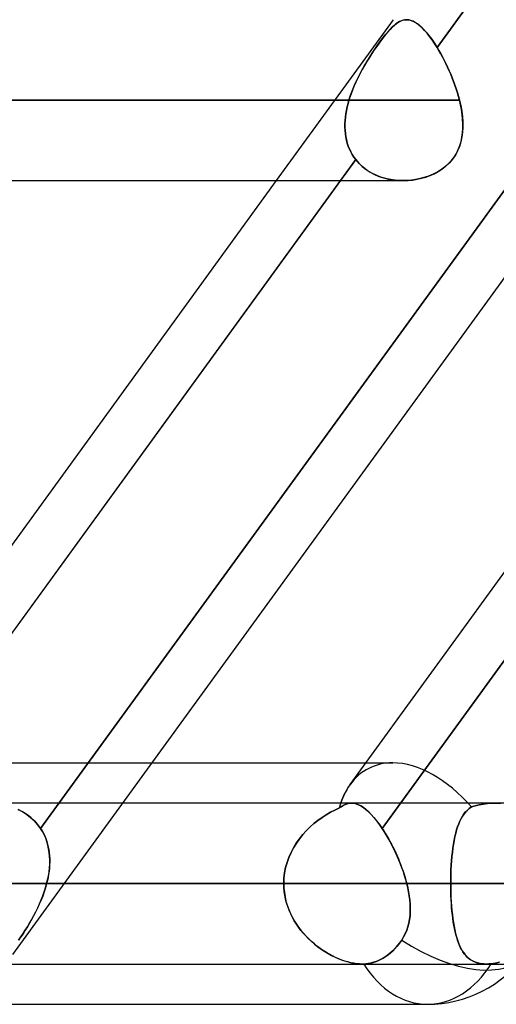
# Model space of a CAD drawing. Header units: millimetres. Extents: x -288 to 288, y -123 to 100.
# Tile 67 of 76: x 157.68 to 164.37, y -55 to -41.18. Entities that reach past the tile are written whole.
import ezdxf

# ---------------------------------------------------------------- set-up
doc = ezdxf.new("R2010")
doc.units = ezdxf.units.MM
doc.layers.add('MAIN-1', color=7, linetype='Continuous')
doc.layers.add('MAIN-2', color=7, linetype='Continuous')

msp = doc.modelspace()

# ---------------------------------------------------------------- linework, layer by layer
at = {"layer": 'MAIN-1'}
for p, q in [((157.582, -54.301), (173.562, -32.301)), ((170.172, -32.435), (163.539, -41.566)), ((163.112, -41.175), (163.143, -41.178)), ((163.143, -41.178), (163.175, -41.186)), ((163.175, -41.186), (163.208, -41.2)), ((163.208, -41.2), (163.242, -41.219)), ((163.242, -41.219), (163.277, -41.244)), ((163.277, -41.244), (163.312, -41.274)), ((163.312, -41.274), (163.349, -41.31)), ((163.349, -41.31), (163.386, -41.351)), ((163.386, -41.351), (163.424, -41.398)), ((163.424, -41.398), (163.462, -41.449)), ((163.462, -41.449), (163.5, -41.506)), ((163.5, -41.506), (163.539, -41.566)), ((163.539, -41.566), (163.564, -41.609)), ((163.564, -41.609), (163.589, -41.653)), ((163.589, -41.653), (163.614, -41.698)), ((163.614, -41.698), (163.638, -41.745)), ((163.638, -41.745), (163.662, -41.792)), ((163.662, -41.792), (163.685, -41.841)), ((163.685, -41.841), (163.707, -41.891)), ((163.707, -41.891), (163.729, -41.942)), ((163.729, -41.942), (163.75, -41.993)), ((163.75, -41.993), (163.77, -42.044)), ((163.77, -42.044), (163.788, -42.096)), ((163.788, -42.096), (163.806, -42.148)), ((163.806, -42.148), (163.822, -42.2)), ((163.822, -42.2), (163.838, -42.253)), ((163.838, -42.253), (163.851, -42.305)), ((-163.851, -42.305), (163.851, -42.305)), ((163.851, -42.305), (163.869, -42.382)), ((163.869, -42.382), (163.883, -42.459)), ((163.883, -42.459), (163.893, -42.535)), ((163.893, -42.535), (163.899, -42.609)), ((163.9, -42.682), (163.896, -42.753)), ((163.899, -42.609), (163.9, -42.682)), ((163.887, -42.822), (163.873, -42.889)), ((163.896, -42.753), (163.887, -42.822)), ((163.853, -42.954), (163.826, -43.017)), ((163.873, -42.889), (163.853, -42.954)), ((163.755, -43.132), (163.71, -43.183)), ((163.794, -43.076), (163.755, -43.132)), ((163.826, -43.017), (163.794, -43.076)), ((163.661, -43.23), (163.606, -43.273)), ((163.71, -43.183), (163.661, -43.23)), ((163.351, -43.393), (163.281, -43.411)), ((163.418, -43.371), (163.351, -43.393)), ((163.484, -43.343), (163.418, -43.371)), ((163.547, -43.31), (163.484, -43.343)), ((163.606, -43.273), (163.547, -43.31)), ((-163.059, -43.435), (163.059, -43.435)), ((155.125, -51.915), (161.285, -43.435)), ((162.181, -43.435), (155.547, -52.569)), ((162.317, -51.915), (168.476, -43.435)), ((169.373, -43.435), (162.767, -52.53)), ((163.139, -43.432), (163.067, -43.435)), ((163.21, -43.424), (163.139, -43.432)), ((163.281, -43.411), (163.21, -43.424)), ((159.537, -51.61), (162.538, -51.61)), ((162.336, -52.175), (159.126, -52.175)), ((162.336, -52.175), (162.368, -52.177)), ((162.368, -52.177), (162.401, -52.185)), ((162.401, -52.185), (162.434, -52.197)), ((162.434, -52.197), (162.468, -52.214)), ((162.468, -52.214), (162.503, -52.236)), ((162.503, -52.236), (162.539, -52.263)), ((162.539, -52.263), (162.575, -52.295)), ((162.575, -52.295), (162.613, -52.333)), ((162.613, -52.333), (162.651, -52.375)), ((162.651, -52.375), (162.689, -52.422)), ((162.689, -52.422), (162.728, -52.474)), ((162.728, -52.474), (162.767, -52.53)), ((162.767, -52.53), (162.789, -52.564)), ((162.789, -52.564), (162.811, -52.599)), ((162.811, -52.599), (162.833, -52.636)), ((162.833, -52.636), (162.855, -52.673)), ((162.855, -52.673), (162.876, -52.712)), ((162.876, -52.712), (162.897, -52.751)), ((162.897, -52.751), (162.918, -52.791)), ((162.918, -52.791), (162.938, -52.832)), ((162.938, -52.832), (162.957, -52.873)), ((162.957, -52.873), (162.976, -52.915)), ((162.976, -52.915), (162.995, -52.958)), ((162.995, -52.958), (163.012, -53.001)), ((163.012, -53.001), (163.029, -53.044)), ((163.029, -53.044), (163.045, -53.087)), ((163.045, -53.087), (163.061, -53.13)), ((163.061, -53.13), (163.075, -53.174)), ((163.075, -53.174), (163.089, -53.218)), ((163.089, -53.218), (163.101, -53.261)), ((158.305, -53.305), (163.113, -53.305)), ((163.101, -53.261), (163.113, -53.305)), ((163.113, -53.305), (163.127, -53.364)), ((163.127, -53.364), (163.138, -53.422)), ((163.138, -53.422), (163.148, -53.48)), ((163.148, -53.48), (163.155, -53.537)), ((163.155, -53.537), (163.16, -53.594)), ((163.16, -53.594), (163.162, -53.649)), ((163.158, -53.758), (163.151, -53.81)), ((163.161, -53.704), (163.158, -53.758)), ((163.162, -53.649), (163.161, -53.704)), ((163.128, -53.912), (163.112, -53.961)), ((163.141, -53.862), (163.128, -53.912)), ((163.151, -53.81), (163.141, -53.862)), ((163.068, -54.054), (163.041, -54.099)), ((163.092, -54.009), (163.068, -54.054)), ((163.112, -53.961), (163.092, -54.009)), ((162.972, -54.188), (162.947, -54.216)), ((162.996, -54.159), (162.972, -54.188)), ((163.019, -54.129), (162.996, -54.159)), ((163.041, -54.099), (163.019, -54.129)), ((162.838, -54.313), (162.81, -54.332)), ((162.866, -54.291), (162.838, -54.313)), ((162.894, -54.268), (162.866, -54.291)), ((162.921, -54.243), (162.894, -54.268)), ((162.947, -54.216), (162.921, -54.243)), ((157.474, -54.435), (162.486, -54.435)), ((162.489, -54.435), (162.485, -54.435)), ((162.493, -54.435), (162.489, -54.435)), ((162.497, -54.435), (162.493, -54.435)), ((162.501, -54.435), (162.497, -54.435)), ((162.504, -54.435), (162.501, -54.435)), ((162.508, -54.435), (162.504, -54.435)), ((162.539, -54.432), (162.508, -54.435)), ((162.57, -54.428), (162.539, -54.432)), ((162.602, -54.422), (162.57, -54.428)), ((162.633, -54.415), (162.602, -54.422)), ((162.665, -54.405), (162.633, -54.415)), ((162.696, -54.393), (162.665, -54.405)), ((162.726, -54.38), (162.696, -54.393)), ((162.755, -54.365), (162.726, -54.38)), ((162.783, -54.35), (162.755, -54.365)), ((162.81, -54.332), (162.783, -54.35)), ((156.21, -55), (163.402, -55))]:
    msp.add_line(p, q, dxfattribs=at)
msp.add_arc((163.402, -53.305), 1.695, 269.9998, 324.0063, dxfattribs=at)
for major_axis, ratio, start_param, end_param in [((-0.824, 1.617), 0.616794, 0.305022, 0.536537), ((-1.371, 0.996), 0.506681, 1.673818, 3.14159), ((0, -1.695), 0.707107, -0.841434, 0)]:
    msp.add_ellipse((163.402, -53.305), major_axis=major_axis, ratio=ratio, start_param=start_param, end_param=end_param, dxfattribs=at)
at = {"layer": 'MAIN-2'}
for p, q in [((163.539, -41.566), (170.387, -32.138)), ((161.285, -43.435), (162.927, -41.175)), ((162.997, -41.209), (163.026, -41.194)), ((163.036, -41.19), (163.011, -41.201)), ((163.026, -41.194), (163.054, -41.183)), ((163.061, -41.181), (163.036, -41.19)), ((163.054, -41.183), (163.083, -41.177)), ((163.087, -41.176), (163.061, -41.181)), ((163.083, -41.177), (163.112, -41.175)), ((163.112, -41.175), (163.087, -41.176)), ((163.141, -41.178), (163.112, -41.175)), ((163.171, -41.185), (163.141, -41.178)), ((163.201, -41.197), (163.171, -41.185)), ((163.232, -41.213), (163.201, -41.197)), ((162.845, -41.348), (162.878, -41.311)), ((162.878, -41.311), (162.849, -41.343)), ((162.878, -41.311), (162.909, -41.279)), ((162.906, -41.282), (162.878, -41.311)), ((162.933, -41.257), (162.906, -41.282)), ((162.909, -41.279), (162.939, -41.251)), ((162.96, -41.235), (162.933, -41.257)), ((162.939, -41.251), (162.969, -41.228)), ((162.985, -41.216), (162.96, -41.235)), ((162.969, -41.228), (162.997, -41.209)), ((163.011, -41.201), (162.985, -41.216)), ((163.264, -41.234), (163.232, -41.213)), ((163.296, -41.26), (163.264, -41.234)), ((163.329, -41.291), (163.296, -41.26)), ((163.363, -41.326), (163.329, -41.291)), ((163.398, -41.366), (163.363, -41.326)), ((162.757, -41.459), (162.724, -41.503)), ((162.741, -41.48), (162.777, -41.432)), ((162.788, -41.417), (162.757, -41.459)), ((162.777, -41.432), (162.811, -41.388)), ((162.819, -41.378), (162.788, -41.417)), ((162.811, -41.388), (162.845, -41.348)), ((162.849, -41.343), (162.819, -41.378)), ((163.433, -41.41), (163.398, -41.366)), ((163.468, -41.458), (163.433, -41.41)), ((163.503, -41.51), (163.468, -41.458)), ((162.656, -41.6), (162.622, -41.652)), ((162.627, -41.644), (162.665, -41.587)), ((162.69, -41.55), (162.656, -41.6)), ((162.665, -41.587), (162.703, -41.532)), ((162.724, -41.503), (162.69, -41.55)), ((162.703, -41.532), (162.741, -41.48)), ((163.539, -41.566), (163.503, -41.51)), ((163.564, -41.609), (163.539, -41.566)), ((163.589, -41.653), (163.564, -41.609)), ((162.551, -41.765), (162.589, -41.704)), ((162.587, -41.706), (162.554, -41.76)), ((162.622, -41.652), (162.587, -41.706)), ((162.589, -41.704), (162.627, -41.644)), ((163.614, -41.698), (163.589, -41.653)), ((163.638, -41.745), (163.614, -41.698)), ((163.662, -41.792), (163.638, -41.745)), ((162.488, -41.874), (162.457, -41.932)), ((162.478, -41.892), (162.514, -41.827)), ((162.52, -41.817), (162.488, -41.874)), ((162.514, -41.827), (162.551, -41.765)), ((162.554, -41.76), (162.52, -41.817)), ((163.685, -41.841), (163.662, -41.792)), ((163.707, -41.891), (163.685, -41.841)), ((162.379, -42.093), (162.411, -42.025)), ((162.426, -41.992), (162.397, -42.053)), ((162.411, -42.025), (162.444, -41.957)), ((162.457, -41.932), (162.426, -41.992)), ((162.444, -41.957), (162.478, -41.892)), ((163.729, -41.942), (163.707, -41.891)), ((163.75, -41.993), (163.729, -41.942)), ((163.77, -42.044), (163.75, -41.993)), ((162.324, -42.234), (162.35, -42.163)), ((162.37, -42.115), (162.345, -42.178)), ((162.35, -42.163), (162.379, -42.093)), ((162.397, -42.053), (162.37, -42.115)), ((163.788, -42.096), (163.77, -42.044)), ((163.806, -42.148), (163.788, -42.096)), ((163.822, -42.2), (163.806, -42.148)), ((162.301, -42.305), (162.324, -42.234)), ((162.322, -42.241), (162.301, -42.305)), ((162.345, -42.178), (162.322, -42.241)), ((163.838, -42.253), (163.822, -42.2)), ((163.851, -42.305), (163.838, -42.253)), ((163.851, -42.305), (-163.851, -42.305)), ((162.301, -42.305), (-162.301, -42.305)), ((-162.301, -42.305), (162.301, -42.305)), ((162.266, -42.448), (162.276, -42.4)), ((162.276, -42.4), (162.266, -42.448)), ((162.276, -42.4), (162.288, -42.353)), ((162.288, -42.353), (162.276, -42.4)), ((162.288, -42.353), (162.301, -42.305)), ((162.301, -42.305), (162.288, -42.353)), ((163.867, -42.372), (163.851, -42.305)), ((163.879, -42.438), (163.867, -42.372)), ((163.889, -42.504), (163.879, -42.438)), ((162.247, -42.59), (162.251, -42.543)), ((162.251, -42.543), (162.247, -42.59)), ((162.258, -42.495), (162.251, -42.543)), ((162.251, -42.543), (162.258, -42.496)), ((162.258, -42.496), (162.266, -42.448)), ((162.266, -42.448), (162.258, -42.495)), ((163.896, -42.57), (163.889, -42.504)), ((163.9, -42.635), (163.896, -42.57)), ((162.244, -42.637), (162.247, -42.59)), ((162.247, -42.59), (162.244, -42.637)), ((162.244, -42.684), (162.244, -42.637)), ((162.244, -42.637), (162.244, -42.684)), ((162.246, -42.73), (162.244, -42.684)), ((162.244, -42.684), (162.246, -42.73)), ((163.895, -42.762), (163.899, -42.699)), ((163.899, -42.699), (163.9, -42.635)), ((162.251, -42.776), (162.246, -42.73)), ((162.246, -42.73), (162.25, -42.775)), ((162.25, -42.775), (162.257, -42.82)), ((162.257, -42.821), (162.251, -42.776)), ((162.257, -42.82), (162.266, -42.864)), ((162.266, -42.865), (162.257, -42.821)), ((163.874, -42.884), (163.887, -42.824)), ((163.887, -42.824), (163.895, -42.762)), ((162.266, -42.864), (162.277, -42.907)), ((162.277, -42.908), (162.266, -42.865)), ((162.277, -42.907), (162.291, -42.949)), ((162.291, -42.95), (162.277, -42.908)), ((162.291, -42.949), (162.307, -42.99)), ((162.307, -42.991), (162.291, -42.95)), ((162.307, -42.99), (162.326, -43.03)), ((162.326, -43.03), (162.307, -42.991)), ((163.835, -42.998), (163.857, -42.942)), ((163.857, -42.942), (163.874, -42.884)), ((157.972, -52.53), (164.818, -43.105)), ((164.818, -43.105), (157.972, -52.53)), ((162.347, -43.069), (162.326, -43.03)), ((162.326, -43.03), (162.347, -43.068)), ((162.347, -43.068), (162.37, -43.105)), ((162.37, -43.105), (162.347, -43.069)), ((162.395, -43.14), (162.37, -43.105)), ((162.37, -43.105), (162.395, -43.14)), ((162.767, -52.53), (169.612, -43.105)), ((163.739, -43.151), (163.776, -43.104)), ((163.776, -43.104), (163.808, -43.052)), ((163.808, -43.052), (163.835, -42.998)), ((155.547, -52.569), (162.395, -43.14)), ((162.395, -43.14), (162.181, -43.435)), ((162.444, -43.196), (162.395, -43.14)), ((162.395, -43.14), (162.439, -43.191)), ((162.439, -43.191), (162.487, -43.237)), ((162.498, -43.246), (162.444, -43.196)), ((162.487, -43.237), (162.541, -43.279)), ((162.558, -43.291), (162.498, -43.246)), ((163.604, -43.274), (163.653, -43.236)), ((163.653, -43.236), (163.698, -43.196)), ((163.698, -43.196), (163.739, -43.151)), ((162.541, -43.279), (162.598, -43.316)), ((162.622, -43.33), (162.558, -43.291)), ((162.598, -43.316), (162.658, -43.348)), ((162.69, -43.363), (162.622, -43.33)), ((162.658, -43.348), (162.721, -43.375)), ((162.761, -43.389), (162.69, -43.363)), ((162.721, -43.375), (162.787, -43.397)), ((162.835, -43.41), (162.761, -43.389)), ((162.787, -43.397), (162.855, -43.414)), ((162.911, -43.424), (162.835, -43.41)), ((163.256, -43.416), (163.318, -43.402)), ((163.318, -43.402), (163.379, -43.384)), ((163.379, -43.384), (163.439, -43.363)), ((163.439, -43.363), (163.496, -43.337)), ((163.496, -43.337), (163.551, -43.307)), ((163.551, -43.307), (163.604, -43.274)), ((162.855, -43.414), (162.925, -43.426)), ((162.988, -43.433), (162.911, -43.424)), ((162.925, -43.426), (162.995, -43.433)), ((163.067, -43.435), (162.988, -43.433)), ((162.995, -43.433), (163.066, -43.435)), ((163.066, -43.435), (163.13, -43.433)), ((163.13, -43.433), (163.193, -43.426)), ((163.193, -43.426), (163.256, -43.416)), ((155.723, -51.61), (159.537, -51.61)), ((162.538, -51.61), (162.915, -51.61)), ((159.126, -52.175), (157.235, -52.175)), ((162.101, -52.274), (162.161, -52.248)), ((162.161, -52.248), (162.102, -52.274)), ((162.191, -52.225), (162.161, -52.248)), ((162.161, -52.248), (162.191, -52.226)), ((162.22, -52.207), (162.191, -52.225)), ((162.191, -52.226), (162.22, -52.208)), ((162.249, -52.193), (162.22, -52.207)), ((162.22, -52.208), (162.248, -52.194)), ((162.248, -52.194), (162.277, -52.183)), ((162.278, -52.183), (162.249, -52.193)), ((162.277, -52.183), (162.307, -52.177)), ((162.307, -52.177), (162.278, -52.183)), ((162.307, -52.177), (162.336, -52.175)), ((162.336, -52.175), (162.307, -52.177)), ((162.368, -52.177), (162.336, -52.175)), ((164.361, -52.175), (162.336, -52.175)), ((162.401, -52.185), (162.368, -52.177)), ((162.434, -52.197), (162.401, -52.185)), ((162.469, -52.214), (162.434, -52.197)), ((162.504, -52.236), (162.469, -52.214)), ((162.539, -52.264), (162.504, -52.236)), ((163.963, -52.272), (163.99, -52.249)), ((163.99, -52.249), (163.964, -52.272)), ((164.019, -52.229), (163.99, -52.249)), ((163.99, -52.249), (164.019, -52.229)), ((164.074, -52.213), (164.019, -52.229)), ((164.019, -52.229), (164.073, -52.213)), ((164.073, -52.213), (164.129, -52.2)), ((164.129, -52.199), (164.074, -52.213)), ((164.186, -52.189), (164.129, -52.199)), ((164.129, -52.2), (164.186, -52.189)), ((164.243, -52.181), (164.186, -52.189)), ((164.186, -52.189), (164.243, -52.181)), ((164.302, -52.177), (164.243, -52.181)), ((164.243, -52.181), (164.302, -52.177)), ((164.361, -52.175), (164.302, -52.177)), ((164.302, -52.177), (164.361, -52.175)), ((164.432, -52.177), (164.361, -52.175)), ((164.361, -52.175), (164.432, -52.177)), ((166.318, -52.175), (164.361, -52.175)), ((157.655, -52.263), (157.718, -52.295)), ((157.719, -52.296), (157.656, -52.264)), ((157.718, -52.295), (157.778, -52.333)), ((157.778, -52.333), (157.719, -52.296)), ((157.834, -52.376), (157.778, -52.333)), ((157.778, -52.333), (157.833, -52.375)), ((157.833, -52.375), (157.885, -52.422)), ((157.885, -52.423), (157.834, -52.376)), ((161.924, -52.375), (161.866, -52.417)), ((161.866, -52.417), (161.924, -52.376)), ((161.924, -52.376), (161.982, -52.338)), ((161.983, -52.338), (161.924, -52.375)), ((161.982, -52.338), (162.041, -52.304)), ((162.042, -52.304), (161.983, -52.338)), ((162.041, -52.304), (162.101, -52.274)), ((162.102, -52.274), (162.042, -52.304)), ((162.576, -52.296), (162.539, -52.264)), ((162.613, -52.333), (162.576, -52.296)), ((162.651, -52.376), (162.613, -52.333)), ((162.69, -52.423), (162.651, -52.376)), ((163.857, -52.427), (163.875, -52.39)), ((163.876, -52.389), (163.858, -52.426)), ((163.875, -52.39), (163.894, -52.357)), ((163.895, -52.356), (163.876, -52.389)), ((163.894, -52.357), (163.915, -52.326)), ((163.916, -52.325), (163.895, -52.356)), ((163.915, -52.326), (163.938, -52.298)), ((163.939, -52.297), (163.916, -52.325)), ((163.938, -52.298), (163.963, -52.272)), ((163.964, -52.272), (163.939, -52.297)), ((157.885, -52.422), (157.931, -52.474)), ((157.931, -52.474), (157.885, -52.423)), ((157.972, -52.53), (157.931, -52.474)), ((157.931, -52.474), (157.972, -52.53)), ((157.972, -52.53), (157.994, -52.564)), ((157.999, -52.573), (157.972, -52.53)), ((161.702, -52.562), (161.755, -52.51)), ((161.755, -52.51), (161.702, -52.562)), ((161.755, -52.51), (161.81, -52.462)), ((161.81, -52.462), (161.755, -52.51)), ((161.81, -52.462), (161.866, -52.417)), ((161.866, -52.417), (161.81, -52.462)), ((162.728, -52.474), (162.69, -52.423)), ((162.767, -52.53), (162.728, -52.474)), ((162.795, -52.573), (162.767, -52.53)), ((163.811, -52.551), (163.825, -52.507)), ((163.826, -52.506), (163.812, -52.551)), ((163.825, -52.507), (163.841, -52.466)), ((163.841, -52.465), (163.826, -52.506)), ((163.858, -52.426), (163.841, -52.465)), ((163.841, -52.466), (163.857, -52.427)), ((157.994, -52.564), (158.013, -52.599)), ((158.023, -52.619), (157.999, -52.573)), ((158.013, -52.599), (158.031, -52.636)), ((158.044, -52.666), (158.023, -52.619)), ((158.031, -52.636), (158.047, -52.673)), ((158.061, -52.715), (158.044, -52.666)), ((158.047, -52.673), (158.06, -52.712)), ((161.605, -52.676), (161.652, -52.618)), ((161.652, -52.618), (161.606, -52.676)), ((161.652, -52.618), (161.702, -52.562)), ((161.702, -52.562), (161.652, -52.618)), ((162.823, -52.619), (162.795, -52.573)), ((162.851, -52.666), (162.823, -52.619)), ((162.878, -52.715), (162.851, -52.666)), ((163.787, -52.646), (163.777, -52.698)), ((163.777, -52.699), (163.787, -52.647)), ((163.799, -52.597), (163.787, -52.646)), ((163.787, -52.647), (163.799, -52.598)), ((163.812, -52.551), (163.799, -52.597)), ((163.799, -52.598), (163.811, -52.551)), ((158.06, -52.712), (158.072, -52.751)), ((158.075, -52.765), (158.061, -52.715)), ((158.072, -52.751), (158.081, -52.791)), ((158.086, -52.816), (158.075, -52.765)), ((158.081, -52.791), (158.089, -52.832)), ((161.523, -52.801), (161.488, -52.868)), ((161.488, -52.869), (161.523, -52.802)), ((161.563, -52.737), (161.523, -52.801)), ((161.523, -52.802), (161.562, -52.738)), ((161.562, -52.738), (161.605, -52.676)), ((161.606, -52.676), (161.563, -52.737)), ((162.904, -52.765), (162.878, -52.715)), ((162.93, -52.816), (162.904, -52.765)), ((163.76, -52.806), (163.752, -52.864)), ((163.752, -52.865), (163.759, -52.808)), ((163.759, -52.808), (163.768, -52.752)), ((163.768, -52.751), (163.76, -52.806)), ((163.777, -52.698), (163.768, -52.751)), ((163.768, -52.752), (163.777, -52.699)), ((158.094, -52.868), (158.086, -52.816)), ((158.089, -52.832), (158.095, -52.873)), ((158.099, -52.922), (158.094, -52.868)), ((158.095, -52.873), (158.099, -52.915)), ((158.099, -52.915), (158.101, -52.958)), ((158.101, -52.976), (158.099, -52.922)), ((161.458, -52.937), (161.432, -53.008)), ((161.432, -53.009), (161.458, -52.938)), ((161.488, -52.868), (161.458, -52.937)), ((161.458, -52.938), (161.488, -52.869)), ((162.955, -52.868), (162.93, -52.816)), ((162.979, -52.922), (162.955, -52.868)), ((163.002, -52.976), (162.979, -52.922)), ((163.746, -52.923), (163.741, -52.984)), ((163.741, -52.986), (163.746, -52.925)), ((163.752, -52.864), (163.746, -52.923)), ((163.746, -52.925), (163.752, -52.865)), ((158.091, -53.14), (158.097, -53.085)), ((158.097, -53.087), (158.092, -53.13)), ((158.097, -53.085), (158.101, -53.03)), ((158.1, -53.044), (158.097, -53.087)), ((158.101, -53.001), (158.1, -53.044)), ((158.101, -52.958), (158.101, -53.001)), ((158.101, -53.03), (158.101, -52.976)), ((161.412, -53.08), (161.398, -53.154)), ((161.398, -53.155), (161.412, -53.081)), ((161.432, -53.008), (161.412, -53.08)), ((161.412, -53.081), (161.432, -53.009)), ((163.024, -53.03), (163.002, -52.976)), ((163.045, -53.085), (163.024, -53.03)), ((163.064, -53.14), (163.045, -53.085)), ((163.737, -53.047), (163.733, -53.11)), ((163.733, -53.111), (163.736, -53.048)), ((163.736, -53.048), (163.741, -52.986)), ((163.741, -52.984), (163.737, -53.047)), ((158.078, -53.218), (158.069, -53.261)), ((158.071, -53.25), (158.082, -53.195)), ((158.086, -53.174), (158.078, -53.218)), ((158.082, -53.195), (158.091, -53.14)), ((158.092, -53.13), (158.086, -53.174)), ((161.398, -53.154), (161.389, -53.229)), ((161.389, -53.23), (161.398, -53.155)), ((163.082, -53.195), (163.064, -53.14)), ((163.098, -53.25), (163.082, -53.195)), ((163.731, -53.174), (163.729, -53.239)), ((163.729, -53.24), (163.731, -53.175)), ((163.733, -53.11), (163.731, -53.174)), ((163.731, -53.175), (163.733, -53.111)), ((171.986, -53.305), (126.312, -53.305)), ((126.312, -53.305), (171.986, -53.305)), ((127.911, -53.305), (174.246, -53.305)), ((174.246, -53.305), (127.911, -53.305)), ((189.614, -53.305), (138.786, -53.305)), ((138.786, -53.305), (189.614, -53.305)), ((140.385, -53.305), (191.874, -53.305)), ((191.874, -53.305), (140.385, -53.305)), ((161.386, -53.305), (150.518, -53.305)), ((150.518, -53.305), (161.386, -53.305)), ((207.242, -53.305), (151.258, -53.305)), ((151.258, -53.305), (207.242, -53.305)), ((152.857, -53.305), (209.502, -53.305)), ((209.502, -53.305), (152.857, -53.305)), ((152.857, -53.305), (163.729, -53.305)), ((163.729, -53.305), (152.857, -53.305)), ((161.386, -53.305), (156.592, -53.305)), ((156.592, -53.305), (161.386, -53.305)), ((158.023, -53.42), (158.042, -53.363)), ((158.041, -53.364), (158.023, -53.422)), ((158.058, -53.305), (158.041, -53.364)), ((158.042, -53.363), (158.058, -53.305)), ((158.058, -53.305), (158.071, -53.25)), ((158.069, -53.261), (158.058, -53.305)), ((158.058, -53.305), (158.305, -53.305)), ((163.113, -53.305), (158.058, -53.305)), ((161.389, -53.229), (161.386, -53.305)), ((161.386, -53.305), (161.389, -53.23)), ((161.388, -53.36), (161.386, -53.305)), ((161.386, -53.305), (161.388, -53.367)), ((161.392, -53.415), (161.388, -53.36)), ((163.113, -53.305), (163.098, -53.25)), ((163.126, -53.363), (163.113, -53.305)), ((163.138, -53.42), (163.126, -53.363)), ((163.729, -53.239), (163.729, -53.305)), ((163.729, -53.305), (163.729, -53.24)), ((163.729, -53.305), (163.729, -53.369)), ((224.87, -53.305), (163.729, -53.305)), ((163.729, -53.305), (224.87, -53.305)), ((163.729, -53.362), (163.729, -53.305)), ((163.73, -53.419), (163.729, -53.362)), ((158.002, -53.48), (157.98, -53.537)), ((157.981, -53.534), (158.003, -53.477)), ((158.023, -53.422), (158.002, -53.48)), ((158.003, -53.477), (158.023, -53.42)), ((161.388, -53.367), (161.394, -53.429)), ((161.4, -53.469), (161.392, -53.415)), ((161.394, -53.429), (161.404, -53.489)), ((161.411, -53.523), (161.4, -53.469)), ((161.404, -53.489), (161.417, -53.55)), ((163.147, -53.477), (163.138, -53.42)), ((163.155, -53.534), (163.147, -53.477)), ((163.729, -53.369), (163.731, -53.433)), ((163.732, -53.475), (163.73, -53.419)), ((163.731, -53.433), (163.733, -53.497)), ((163.735, -53.531), (163.732, -53.475)), ((163.733, -53.497), (163.736, -53.559)), ((157.955, -53.594), (157.93, -53.649)), ((157.932, -53.645), (157.957, -53.59)), ((157.98, -53.537), (157.955, -53.594)), ((157.957, -53.59), (157.981, -53.534)), ((161.425, -53.576), (161.411, -53.523)), ((161.417, -53.55), (161.435, -53.609)), ((161.441, -53.628), (161.425, -53.576)), ((161.435, -53.609), (161.456, -53.668)), ((161.461, -53.68), (161.441, -53.628)), ((163.159, -53.59), (163.155, -53.534)), ((163.162, -53.645), (163.159, -53.59)), ((163.738, -53.586), (163.735, -53.531)), ((163.736, -53.559), (163.74, -53.621)), ((163.742, -53.64), (163.738, -53.586)), ((163.74, -53.621), (163.746, -53.681)), ((163.747, -53.693), (163.742, -53.64)), ((157.875, -53.758), (157.847, -53.81)), ((157.848, -53.808), (157.877, -53.754)), ((157.903, -53.704), (157.875, -53.758)), ((157.877, -53.754), (157.905, -53.7)), ((157.93, -53.649), (157.903, -53.704)), ((157.905, -53.7), (157.932, -53.645)), ((161.456, -53.668), (161.48, -53.725)), ((161.483, -53.73), (161.461, -53.68)), ((161.48, -53.725), (161.508, -53.781)), ((161.507, -53.779), (161.483, -53.73)), ((163.152, -53.808), (163.158, -53.754)), ((163.158, -53.754), (163.161, -53.7)), ((163.161, -53.7), (163.162, -53.645)), ((163.746, -53.681), (163.752, -53.74)), ((163.752, -53.744), (163.747, -53.693)), ((163.752, -53.74), (163.759, -53.797)), ((163.758, -53.795), (163.752, -53.744)), ((157.757, -53.96), (157.788, -53.911)), ((157.787, -53.912), (157.757, -53.961)), ((157.817, -53.862), (157.787, -53.912)), ((157.788, -53.911), (157.818, -53.86)), ((157.847, -53.81), (157.817, -53.862)), ((157.818, -53.86), (157.848, -53.808)), ((161.534, -53.827), (161.507, -53.779)), ((161.508, -53.781), (161.538, -53.834)), ((161.563, -53.873), (161.534, -53.827)), ((161.538, -53.834), (161.572, -53.887)), ((161.594, -53.918), (161.563, -53.873)), ((161.572, -53.887), (161.608, -53.937)), ((163.112, -53.96), (163.129, -53.911)), ((163.129, -53.911), (163.142, -53.86)), ((163.142, -53.86), (163.152, -53.808)), ((163.765, -53.843), (163.758, -53.795)), ((163.759, -53.797), (163.767, -53.852)), ((163.773, -53.891), (163.765, -53.843)), ((163.767, -53.852), (163.776, -53.905)), ((163.782, -53.936), (163.773, -53.891)), ((163.776, -53.905), (163.786, -53.956)), ((157.664, -54.099), (157.695, -54.054)), ((157.695, -54.054), (157.664, -54.099)), ((157.695, -54.054), (157.726, -54.008)), ((157.726, -54.009), (157.695, -54.054)), ((157.726, -54.008), (157.757, -53.96)), ((157.757, -53.961), (157.726, -54.009)), ((161.627, -53.962), (161.594, -53.918)), ((161.608, -53.937), (161.646, -53.985)), ((161.662, -54.003), (161.627, -53.962)), ((161.646, -53.985), (161.687, -54.031)), ((161.698, -54.043), (161.662, -54.003)), ((161.687, -54.031), (161.729, -54.075)), ((161.736, -54.082), (161.698, -54.043)), ((163.041, -54.099), (163.068, -54.054)), ((163.068, -54.054), (163.092, -54.008)), ((163.092, -54.008), (163.112, -53.96)), ((163.791, -53.98), (163.782, -53.936)), ((163.786, -53.956), (163.797, -54.005)), ((163.801, -54.022), (163.791, -53.98)), ((163.797, -54.005), (163.81, -54.052)), ((163.813, -54.063), (163.801, -54.022)), ((163.81, -54.052), (163.823, -54.096)), ((161.729, -54.075), (161.773, -54.117)), ((161.775, -54.118), (161.736, -54.082)), ((161.773, -54.117), (161.819, -54.156)), ((161.816, -54.153), (161.775, -54.118)), ((161.857, -54.186), (161.816, -54.153)), ((161.819, -54.156), (161.865, -54.193)), ((161.899, -54.217), (161.857, -54.186)), ((161.865, -54.193), (161.913, -54.227)), ((162.952, -54.21), (162.984, -54.174)), ((162.984, -54.174), (163.013, -54.137)), ((163.013, -54.137), (163.041, -54.099)), ((163.825, -54.101), (163.813, -54.063)), ((163.823, -54.096), (163.838, -54.138)), ((163.838, -54.138), (163.825, -54.101)), ((163.838, -54.138), (163.854, -54.176)), ((163.852, -54.172), (163.838, -54.138)), ((163.867, -54.205), (163.852, -54.172)), ((163.854, -54.176), (163.871, -54.213)), ((161.941, -54.246), (161.899, -54.217)), ((161.913, -54.227), (161.961, -54.259)), ((161.984, -54.273), (161.941, -54.246)), ((161.961, -54.259), (162.009, -54.288)), ((162.027, -54.298), (161.984, -54.273)), ((162.009, -54.288), (162.058, -54.314)), ((162.071, -54.321), (162.027, -54.298)), ((162.058, -54.314), (162.107, -54.339)), ((162.114, -54.342), (162.071, -54.321)), ((162.779, -54.352), (162.814, -54.33)), ((162.814, -54.33), (162.849, -54.304)), ((162.849, -54.304), (162.884, -54.276)), ((162.884, -54.276), (162.919, -54.245)), ((162.919, -54.245), (162.952, -54.21)), ((163.884, -54.235), (163.867, -54.205)), ((163.871, -54.213), (163.89, -54.247)), ((163.901, -54.264), (163.884, -54.235)), ((163.89, -54.247), (163.911, -54.278)), ((163.92, -54.29), (163.901, -54.264)), ((163.911, -54.278), (163.933, -54.306)), ((163.94, -54.314), (163.92, -54.29)), ((163.933, -54.306), (163.957, -54.332)), ((163.961, -54.336), (163.94, -54.314)), ((163.957, -54.332), (163.983, -54.355)), ((162.107, -54.339), (162.157, -54.361)), ((162.157, -54.361), (162.114, -54.342)), ((162.2, -54.378), (162.157, -54.361)), ((162.157, -54.361), (162.206, -54.38)), ((162.243, -54.393), (162.2, -54.378)), ((162.206, -54.38), (162.255, -54.396)), ((162.286, -54.405), (162.243, -54.393)), ((162.255, -54.396), (162.304, -54.41)), ((162.328, -54.416), (162.286, -54.405)), ((162.304, -54.41), (162.352, -54.421)), ((162.369, -54.424), (162.328, -54.416)), ((162.352, -54.421), (162.398, -54.429)), ((162.409, -54.43), (162.369, -54.424)), ((162.398, -54.429), (162.442, -54.433)), ((162.448, -54.434), (162.409, -54.43)), ((162.442, -54.433), (162.485, -54.435)), ((162.485, -54.435), (162.448, -54.434)), ((162.485, -54.435), (162.489, -54.435)), ((162.486, -54.435), (164.232, -54.435)), ((162.489, -54.435), (162.493, -54.435)), ((162.493, -54.435), (162.497, -54.435)), ((162.497, -54.435), (162.5, -54.435)), ((162.5, -54.435), (162.504, -54.435)), ((162.504, -54.435), (162.508, -54.435)), ((162.508, -54.435), (162.547, -54.431)), ((162.547, -54.431), (162.587, -54.425)), ((162.587, -54.425), (162.627, -54.416)), ((162.627, -54.416), (162.667, -54.404)), ((162.667, -54.404), (162.706, -54.389)), ((162.706, -54.389), (162.743, -54.371)), ((162.743, -54.371), (162.779, -54.352)), ((163.984, -54.356), (163.961, -54.336)), ((163.983, -54.355), (164.011, -54.376)), ((164.009, -54.374), (163.984, -54.356)), ((164.035, -54.39), (164.009, -54.374)), ((164.011, -54.376), (164.042, -54.393)), ((164.063, -54.403), (164.035, -54.39)), ((164.042, -54.393), (164.075, -54.408)), ((164.093, -54.415), (164.063, -54.403)), ((164.075, -54.408), (164.11, -54.42)), ((164.125, -54.424), (164.093, -54.415)), ((164.11, -54.42), (164.148, -54.428)), ((164.159, -54.43), (164.125, -54.424)), ((164.148, -54.428), (164.189, -54.433)), ((164.194, -54.434), (164.159, -54.43)), ((164.189, -54.433), (164.231, -54.435)), ((164.231, -54.435), (164.194, -54.434)), ((164.231, -54.435), (164.242, -54.435)), ((164.242, -54.435), (164.231, -54.435)), ((164.232, -54.435), (164.665, -54.435)), ((164.242, -54.435), (164.253, -54.435)), ((164.253, -54.435), (164.242, -54.435)), ((164.253, -54.435), (164.264, -54.434)), ((164.264, -54.434), (164.253, -54.435)), ((164.264, -54.434), (164.275, -54.433)), ((164.275, -54.433), (164.264, -54.434)), ((164.275, -54.433), (164.286, -54.433)), ((164.286, -54.433), (164.275, -54.433)), ((164.286, -54.433), (164.297, -54.431)), ((164.297, -54.431), (164.286, -54.433)), ((164.297, -54.431), (164.356, -54.423)), ((164.356, -54.423), (164.297, -54.431)), ((164.356, -54.423), (164.415, -54.408)), ((164.415, -54.408), (164.356, -54.423))]:
    msp.add_line(p, q, dxfattribs=at)
for major_axis, ratio, start_param, end_param in [((-0.824, 1.617), 0.616794, -0.304597, 0.305022), ((-0.824, 1.617), 0.616794, -0.304597, 0.305022), ((-0.824, 1.617), 0.616794, -1.187886, -0.304597), ((-0.824, 1.617), 0.616794, -1.187886, -0.304597), ((-0.824, 1.617), 0.616794, 0.305022, 0.592583), ((-0.824, 1.617), 0.616794, 0.536537, 0.592583), ((-1.371, 0.996), 0.506681, 1.673818, 3.14159), ((0, -1.695), 0.707107, -0.841434, 0), ((0, -1.695), 0.707107, 0, 0.843858), ((0, -1.695), 0.707107, 0, 0.843858)]:
    msp.add_ellipse((163.402, -53.305), major_axis=major_axis, ratio=ratio, start_param=start_param, end_param=end_param, dxfattribs=at)

doc.saveas('drawing.dxf')
